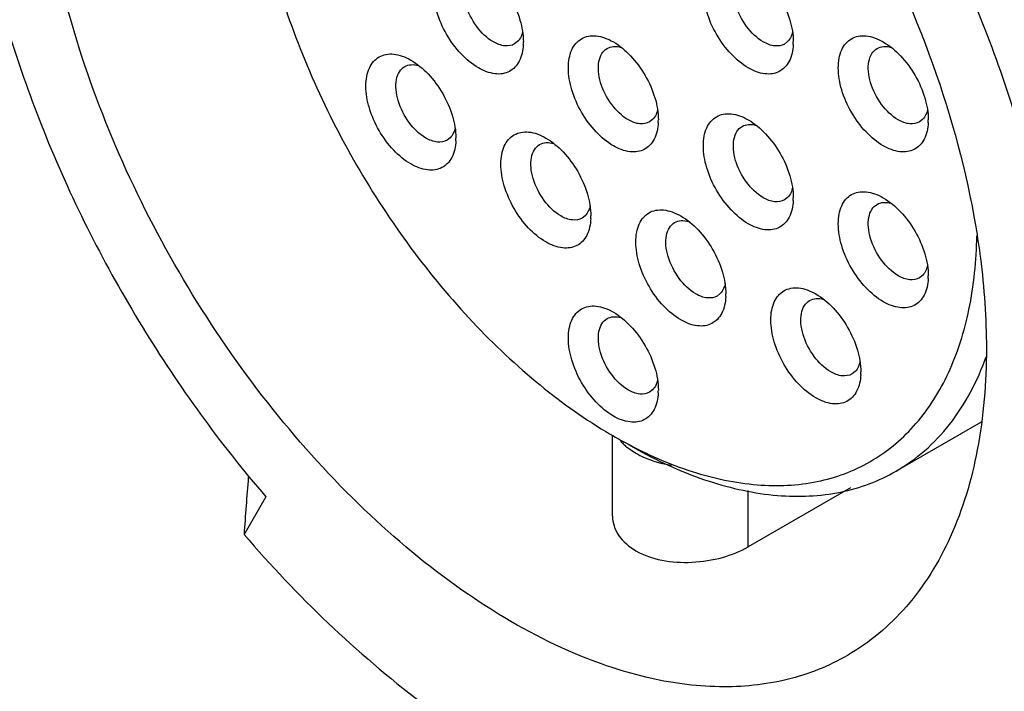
# Model space of a CAD drawing. Header units: inches. Extents: x 0 to 34, y 0 to 22.
# Tile 81 of 126: x 22.061 to 22.426, y 11.694 to 11.943. Entities that reach past the tile are written whole.
import ezdxf

# ---------------------------------------------------------------- set-up
doc = ezdxf.new("R2010")
doc.units = ezdxf.units.IN
doc.header["$LTSCALE"] = 1.87
doc.header["$MEASUREMENT"] = 0
doc.layers.get('0').update_dxf_attribs({"linetype": 'CONTINUOUS'})

msp = doc.modelspace()

# ---------------------------------------------------------------- linework, layer by layer
at = {"color": 7, "linetype": 'CONTINUOUS'}
for p, q in [((22.2475283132, 11.9385180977), (22.2472616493, 11.9375548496)), ((22.347748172, 11.9385125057), (22.347481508, 11.9375492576)), ((22.2456794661, 11.9348835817), (22.2445454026, 11.9340059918)), ((22.3458993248, 11.9348779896), (22.3447652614, 11.9340003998)), ((22.2976382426, 11.9095852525), (22.2973715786, 11.9086220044)), ((22.3978581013, 11.9095796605), (22.3975914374, 11.9086164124)), ((22.2224733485, 11.9028391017), (22.2222066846, 11.9018758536)), ((22.2957893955, 11.9059507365), (22.294655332, 11.9050731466)), ((22.3960092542, 11.9059451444), (22.3948751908, 11.9050675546)), ((22.2206245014, 11.8992045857), (22.219490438, 11.8983269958)), ((22.347748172, 11.8806524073), (22.347481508, 11.8796891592)), ((22.2725832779, 11.8739062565), (22.2723166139, 11.8729430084)), ((22.3458993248, 11.8770178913), (22.3447652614, 11.8761403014)), ((22.2707344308, 11.8702717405), (22.2696003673, 11.8693941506)), ((22.3978581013, 11.8517195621), (22.3975914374, 11.850756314)), ((22.3960092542, 11.8480850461), (22.3948751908, 11.8472074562)), ((22.3226932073, 11.8449734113), (22.3224265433, 11.8440101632)), ((22.3208443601, 11.8413388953), (22.3197102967, 11.8404613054)), ((22.3728031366, 11.8160405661), (22.3725364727, 11.815077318)), ((22.3709542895, 11.8124060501), (22.3698202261, 11.8115284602)), ((22.2976382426, 11.8092944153), (22.2973715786, 11.8083311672)), ((22.2957893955, 11.8056598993), (22.294655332, 11.8047823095)), ((22.4177095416, 11.7936570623), (22.3861954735, 11.7754612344)), ((22.2809166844, 11.7587053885), (22.2809166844, 11.7885175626)), ((22.2860822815, 11.7845193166), (22.2895651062, 11.7820966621)), ((22.3693071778, 11.7692998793), (22.3313233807, 11.7473685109)), ((22.3313233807, 11.7473685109), (22.3313233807, 11.7682869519)), ((22.152247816, 11.7658970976), (22.1441109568, 11.7519328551))]:
    msp.add_line(p, q, dxfattribs=at)
for centre, radius, start, end in [((22.2263520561, 11.9347777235), 0.0214544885, 357.3268783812, 0.0183568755), ((22.3265719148, 11.9347721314), 0.0214544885, 357.3268783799, 0.0183568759), ((22.2764619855, 11.9058448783), 0.0214544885, 357.3268783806, 0.0183568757), ((22.3766818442, 11.9058392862), 0.0214544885, 357.3268783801, 0.0183568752), ((22.2012970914, 11.8990987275), 0.0214544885, 357.3268783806, 0.0183568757), ((22.3265719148, 11.8769120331), 0.0214544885, 357.3268783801, 0.0183568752), ((22.2514070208, 11.8701658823), 0.0214544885, 357.3268783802, 0.0183568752), ((22.3766818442, 11.8479791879), 0.0214544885, 357.3268783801, 0.0183568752), ((22.3015169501, 11.8412330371), 0.0214544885, 357.3268783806, 0.0183568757), ((22.3516268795, 11.8123001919), 0.0214544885, 357.3268783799, 0.0183568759), ((22.2764619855, 11.8055540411), 0.0214544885, 357.3268783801, 0.0183568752), ((22.3725077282, 11.9466227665), 0.1825635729, 238.968156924, 240.0002022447), ((22.3687131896, 11.9400333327), 0.1749596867, 239.99741107, 242.1689572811), ((22.2966975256, 11.7974857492), 0.0167464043, 219.1416517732, 225.0282952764), ((22.298511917, 11.799299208), 0.0193116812, 225.0225801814, 229.9367393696), ((22.3786166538, 11.9443396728), 0.1836406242, 239.9994473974, 241.2559369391), ((23.562655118, 11.658009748), 1.4216501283, 175.3529913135, 176.2119230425)]:
    msp.add_arc(centre, radius, start, end, dxfattribs=at)
for points, knots in [([(22.1191173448, 12.1383763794), (22.1246995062, 12.1415999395), (22.1368760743, 12.1468328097), (22.156893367, 12.1504499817), (22.178381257, 12.1499001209), (22.2095984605, 12.1434604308), (22.2500706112, 12.124577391), (22.2959761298, 12.0891024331), (22.3382707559, 12.0423415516), (22.3740947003, 11.9874424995), (22.4010311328, 11.9281612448), (22.4123146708, 11.8866396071), (22.4157675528, 11.86612876)], [0, 0, 0, 0, 0.042867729, 0.0872131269, 0.1342779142, 0.1849299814, 0.2982754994, 0.4274488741, 0.568561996, 0.7156104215, 0.8616793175, 1, 1, 1, 1]), ([(22.4468546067, 11.8053875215), (22.4468546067, 11.8283359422), (22.4408505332, 11.8765213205), (22.4181558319, 11.9477352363), (22.3829062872, 12.0171613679), (22.3520545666, 12.059810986), (22.3350141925, 12.0795554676)], [0, 0, 0, 0, 0.2283452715, 0.4789223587, 0.7404843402, 1, 1, 1, 1]), ([(22.0404074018, 12.0400650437), (22.0404074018, 12.0171166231), (22.0464114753, 11.9689312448), (22.0691061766, 11.8977173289), (22.1043557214, 11.8282911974), (22.1352074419, 11.7856415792), (22.152247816, 11.7658970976)], [0, 0, 0, 0, 0.2283452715, 0.4789223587, 0.7404843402, 1, 1, 1, 1]), ([(22.2645101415, 11.708791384), (22.2515163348, 11.7145021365), (22.2255056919, 11.7294564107), (22.1894252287, 11.7590234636), (22.1556930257, 11.7956416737), (22.1257676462, 11.8377366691), (22.1009259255, 11.8834975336), (22.0822426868, 11.9309582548), (22.0705197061, 11.9780613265), (22.0675502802, 12.009375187), (22.0675502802, 12.0243930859)], [0, 0, 0, 0, 0.1094185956, 0.2297132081, 0.3584007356, 0.4920818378, 0.6268852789, 0.758838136, 0.8842249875, 1, 1, 1, 1]), ([(22.1461950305, 12.0223838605), (22.1461950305, 12.0118585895), (22.1480957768, 11.9899648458), (22.1556875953, 11.9569201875), (22.167858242, 11.9234199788), (22.1841665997, 11.8906912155), (22.204015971, 11.8599231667), (22.2266868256, 11.8322369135), (22.2513461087, 11.8086446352), (22.2692907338, 11.7956633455), (22.2783935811, 11.7901875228)], [0, 0, 0, 0, 0.1139008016, 0.236707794, 0.3659778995, 0.498700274, 0.6316054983, 0.7614014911, 0.8850424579, 1, 1, 1, 1]), ([(22.2311035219, 11.9251420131), (22.2287320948, 11.9265112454), (22.2242445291, 11.9302882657), (22.219006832, 11.9374453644), (22.2154281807, 11.94556236), (22.2141847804, 11.9525275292), (22.2145808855, 11.9575455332), (22.2155034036, 11.960673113), (22.2170567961, 11.9632114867), (22.2192125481, 11.9650245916), (22.221860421, 11.9659849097), (22.2248365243, 11.9660608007), (22.2280049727, 11.9652943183), (22.2300672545, 11.9643137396), (22.2311035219, 11.963715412)], [0, 0, 0, 0, 0.1382676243, 0.2914022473, 0.4445504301, 0.5827956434, 0.6432486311, 0.6973288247, 0.7459673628, 0.791394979, 0.8368227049, 0.8854542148, 0.9395797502, 1, 1, 1, 1]), ([(22.3313233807, 11.925136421), (22.3289519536, 11.9265056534), (22.3244643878, 11.9302826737), (22.3192266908, 11.9374397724), (22.3156480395, 11.945556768), (22.3144046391, 11.9525219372), (22.3148007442, 11.9575399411), (22.3157232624, 11.9606675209), (22.3172766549, 11.9632058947), (22.3194324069, 11.9650189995), (22.3220802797, 11.9659793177), (22.3250563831, 11.9660552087), (22.3282248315, 11.9652887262), (22.3302871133, 11.9643081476), (22.3313233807, 11.9637098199)], [0, 0, 0, 0, 0.1382676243, 0.2914022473, 0.4445504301, 0.5827956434, 0.6432486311, 0.6973288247, 0.7459673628, 0.791394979, 0.8368227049, 0.8854542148, 0.9395797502, 1, 1, 1, 1]), ([(22.2366712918, 11.9347856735), (22.2342353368, 11.9361921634), (22.2299583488, 11.9404471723), (22.2265996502, 11.9470104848), (22.2254559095, 11.9525937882), (22.225544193, 11.9562959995), (22.2265824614, 11.9593693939), (22.22801057, 11.9608268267), (22.228797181, 11.9612809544)], [0, 0, 0, 0, 0.2698770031, 0.5613263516, 0.6954666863, 0.8131428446, 0.9128546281, 1, 1, 1, 1]), ([(22.2311035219, 11.963715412), (22.2334749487, 11.9623461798), (22.2379625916, 11.9585693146), (22.2431999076, 11.9514114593), (22.2467799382, 11.9432972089), (22.2478065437, 11.9375224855), (22.2478065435, 11.9347845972)], [0, 0, 0, 0, 0.2372488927, 0.5000075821, 0.7627895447, 1, 1, 1, 1]), ([(22.3368911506, 11.9347800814), (22.3344551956, 11.9361865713), (22.3301782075, 11.9404415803), (22.3268195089, 11.9470048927), (22.3256757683, 11.9525881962), (22.3257640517, 11.9562904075), (22.3268023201, 11.9593638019), (22.3282304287, 11.9608212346), (22.3290170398, 11.9612753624)], [0, 0, 0, 0, 0.2698770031, 0.5613263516, 0.6954666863, 0.8131428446, 0.9128546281, 1, 1, 1, 1]), ([(22.3313233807, 11.9637098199), (22.3336948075, 11.9623405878), (22.3381824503, 11.9585637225), (22.3434197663, 11.9514058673), (22.3469997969, 11.9432916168), (22.3480264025, 11.9375168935), (22.3480264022, 11.9347790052)], [0, 0, 0, 0, 0.2372488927, 0.5000075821, 0.7627895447, 1, 1, 1, 1]), ([(22.2472616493, 11.9375548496), (22.247173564, 11.9372927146), (22.2467970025, 11.9363240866), (22.2462160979, 11.9354262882), (22.2456794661, 11.9348835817)], [0, 0, 0, 0, 0.2659645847, 1, 1, 1, 1]), ([(22.2812134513, 11.8962091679), (22.2788420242, 11.8975784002), (22.2743544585, 11.9013554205), (22.2691167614, 11.9085125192), (22.2655381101, 11.9166295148), (22.2642947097, 11.923594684), (22.2646908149, 11.928612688), (22.265613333, 11.9317402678), (22.2671667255, 11.9342786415), (22.2693224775, 11.9360917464), (22.2719703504, 11.9370520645), (22.2749464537, 11.9371279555), (22.2781149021, 11.9363614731), (22.2801771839, 11.9353808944), (22.2812134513, 11.9347825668)], [0, 0, 0, 0, 0.1382676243, 0.2914022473, 0.4445504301, 0.5827956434, 0.6432486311, 0.6973288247, 0.7459673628, 0.791394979, 0.8368227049, 0.8854542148, 0.9395797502, 1, 1, 1, 1]), ([(22.347481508, 11.9375492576), (22.3473934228, 11.9372871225), (22.3470168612, 11.9363184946), (22.3464359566, 11.9354206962), (22.3458993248, 11.9348779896)], [0, 0, 0, 0, 0.2659645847, 1, 1, 1, 1]), ([(22.38143331, 11.8962035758), (22.3790618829, 11.8975728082), (22.3745743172, 11.9013498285), (22.3693366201, 11.9085069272), (22.3657579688, 11.9166239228), (22.3645145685, 11.923589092), (22.3649106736, 11.9286070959), (22.3658331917, 11.9317346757), (22.3673865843, 11.9342730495), (22.3695423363, 11.9360861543), (22.3721902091, 11.9370464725), (22.3751663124, 11.9371223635), (22.3783347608, 11.936355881), (22.3803970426, 11.9353753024), (22.38143331, 11.9347769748)], [0, 0, 0, 0, 0.1382676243, 0.2914022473, 0.4445504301, 0.5827956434, 0.6432486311, 0.6973288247, 0.7459673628, 0.791394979, 0.8368227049, 0.8854542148, 0.9395797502, 1, 1, 1, 1]), ([(22.2477831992, 11.9337771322), (22.2476834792, 11.9316561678), (22.2470694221, 11.9285434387), (22.2448174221, 11.9252901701), (22.2426579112, 11.9236620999), (22.2400607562, 11.9228356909), (22.2360117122, 11.9228294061), (22.2329993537, 11.924047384), (22.2311035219, 11.9251420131)], [0, 0, 0, 0, 0.2685972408, 0.3844144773, 0.4938635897, 0.6043849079, 0.7230733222, 1, 1, 1, 1]), ([(22.2445454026, 11.9340059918), (22.2434831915, 11.9333927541), (22.2405766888, 11.932951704), (22.2379738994, 11.934033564), (22.2366712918, 11.9347856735)], [0, 0, 0, 0, 0.4491653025, 1, 1, 1, 1]), ([(22.2867812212, 11.9058528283), (22.2843452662, 11.9072593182), (22.2800682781, 11.9115143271), (22.2767095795, 11.9180776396), (22.2755658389, 11.923660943), (22.2756541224, 11.9273631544), (22.2766923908, 11.9304365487), (22.2781204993, 11.9318939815), (22.2789071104, 11.9323481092)], [0, 0, 0, 0, 0.2698770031, 0.5613263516, 0.6954666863, 0.8131428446, 0.9128546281, 1, 1, 1, 1]), ([(22.2789071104, 11.9323481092), (22.279629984, 11.9327654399), (22.2814064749, 11.933268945), (22.2832042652, 11.932999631), (22.2841068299, 11.932735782)], [0, 0, 0, 0, 0.4702406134, 1, 1, 1, 1]), ([(22.2812134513, 11.9347825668), (22.2835848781, 11.9334133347), (22.288072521, 11.9296364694), (22.293309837, 11.9224786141), (22.2968898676, 11.9143643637), (22.2979164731, 11.9085896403), (22.2979164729, 11.905851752)], [0, 0, 0, 0, 0.2372488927, 0.5000075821, 0.7627895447, 1, 1, 1, 1]), ([(22.3480030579, 11.9337715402), (22.347903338, 11.9316505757), (22.3472892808, 11.9285378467), (22.3450372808, 11.9252845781), (22.34287777, 11.9236565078), (22.340280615, 11.9228300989), (22.3362315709, 11.9228238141), (22.3332192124, 11.9240417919), (22.3313233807, 11.925136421)], [0, 0, 0, 0, 0.2685972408, 0.3844144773, 0.4938635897, 0.6043849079, 0.7230733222, 1, 1, 1, 1]), ([(22.3447652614, 11.9340003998), (22.3437030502, 11.9333871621), (22.3407965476, 11.932946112), (22.3381937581, 11.9340279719), (22.3368911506, 11.9347800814)], [0, 0, 0, 0, 0.4491653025, 1, 1, 1, 1]), ([(22.38700108, 11.9058472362), (22.384565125, 11.9072537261), (22.3802881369, 11.9115087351), (22.3769294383, 11.9180720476), (22.3757856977, 11.923655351), (22.3758739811, 11.9273575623), (22.3769122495, 11.9304309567), (22.3783403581, 11.9318883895), (22.3791269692, 11.9323425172)], [0, 0, 0, 0, 0.2698770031, 0.5613263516, 0.6954666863, 0.8131428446, 0.9128546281, 1, 1, 1, 1]), ([(22.3791269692, 11.9323425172), (22.3798498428, 11.9327598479), (22.3816263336, 11.933263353), (22.3834241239, 11.932994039), (22.3843266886, 11.9327301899)], [0, 0, 0, 0, 0.4702406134, 1, 1, 1, 1]), ([(22.38143331, 11.9347769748), (22.3838047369, 11.9334077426), (22.3882923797, 11.9296308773), (22.3935296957, 11.9224730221), (22.3971097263, 11.9143587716), (22.3981363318, 11.9085840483), (22.3981363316, 11.90584616)], [0, 0, 0, 0, 0.2372488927, 0.5000075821, 0.7627895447, 1, 1, 1, 1]), ([(22.2060485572, 11.8894630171), (22.2036771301, 11.8908322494), (22.1991895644, 11.8946092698), (22.1939518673, 11.9017663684), (22.190373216, 11.9098833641), (22.1891298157, 11.9168485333), (22.1895259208, 11.9218665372), (22.1904484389, 11.924994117), (22.1920018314, 11.9275324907), (22.1941575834, 11.9293455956), (22.1968054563, 11.9303059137), (22.1997815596, 11.9303818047), (22.202950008, 11.9296153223), (22.2050122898, 11.9286347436), (22.2060485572, 11.928036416)], [0, 0, 0, 0, 0.1382676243, 0.2914022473, 0.4445504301, 0.5827956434, 0.6432486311, 0.6973288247, 0.7459673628, 0.791394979, 0.8368227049, 0.8854542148, 0.9395797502, 1, 1, 1, 1]), ([(22.2116163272, 11.8991066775), (22.2091803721, 11.9005131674), (22.2049033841, 11.9047681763), (22.2015446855, 11.9113314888), (22.2004009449, 11.9169147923), (22.2004892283, 11.9206170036), (22.2015274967, 11.9236903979), (22.2029556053, 11.9251478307), (22.2037422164, 11.9256019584)], [0, 0, 0, 0, 0.2698770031, 0.5613263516, 0.6954666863, 0.8131428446, 0.9128546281, 1, 1, 1, 1]), ([(22.2037422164, 11.9256019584), (22.20446509, 11.9260192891), (22.2062415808, 11.9265227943), (22.2080393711, 11.9262534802), (22.2089419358, 11.9259896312)], [0, 0, 0, 0, 0.4702406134, 1, 1, 1, 1]), ([(22.2060485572, 11.928036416), (22.2084199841, 11.9266671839), (22.2129076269, 11.9228903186), (22.2181449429, 11.9157324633), (22.2217249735, 11.9076182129), (22.222751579, 11.9018434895), (22.2227515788, 11.8991056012)], [0, 0, 0, 0, 0.2372488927, 0.5000075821, 0.7627895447, 1, 1, 1, 1]), ([(22.2973715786, 11.9086220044), (22.2972834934, 11.9083598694), (22.2969069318, 11.9073912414), (22.2963260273, 11.906493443), (22.2957893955, 11.9059507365)], [0, 0, 0, 0, 0.2659645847, 1, 1, 1, 1]), ([(22.3313233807, 11.8672763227), (22.3289519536, 11.868645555), (22.3244643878, 11.8724225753), (22.3192266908, 11.879579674), (22.3156480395, 11.8876966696), (22.3144046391, 11.8946618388), (22.3148007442, 11.8996798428), (22.3157232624, 11.9028074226), (22.3172766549, 11.9053457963), (22.3194324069, 11.9071589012), (22.3220802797, 11.9081192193), (22.3250563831, 11.9081951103), (22.3282248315, 11.9074286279), (22.3302871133, 11.9064480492), (22.3313233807, 11.9058497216)], [0, 0, 0, 0, 0.1382676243, 0.2914022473, 0.4445504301, 0.5827956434, 0.6432486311, 0.6973288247, 0.7459673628, 0.791394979, 0.8368227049, 0.8854542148, 0.9395797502, 1, 1, 1, 1]), ([(22.3975914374, 11.9086164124), (22.3975033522, 11.9083542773), (22.3971267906, 11.9073856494), (22.396545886, 11.906487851), (22.3960092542, 11.9059451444)], [0, 0, 0, 0, 0.2659645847, 1, 1, 1, 1]), ([(22.2978931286, 11.904844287), (22.2977934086, 11.9027233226), (22.2971793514, 11.8996105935), (22.2949273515, 11.8963573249), (22.2927678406, 11.8947292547), (22.2901706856, 11.8939028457), (22.2861216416, 11.8938965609), (22.2831092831, 11.8951145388), (22.2812134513, 11.8962091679)], [0, 0, 0, 0, 0.2685972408, 0.3844144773, 0.4938635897, 0.6043849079, 0.7230733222, 1, 1, 1, 1]), ([(22.294655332, 11.9050731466), (22.2935931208, 11.9044599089), (22.2906866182, 11.9040188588), (22.2880838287, 11.9051007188), (22.2867812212, 11.9058528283)], [0, 0, 0, 0, 0.4491653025, 1, 1, 1, 1]), ([(22.3368911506, 11.8769199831), (22.3344551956, 11.878326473), (22.3301782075, 11.8825814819), (22.3268195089, 11.8891447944), (22.3256757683, 11.8947280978), (22.3257640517, 11.8984303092), (22.3268023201, 11.9015037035), (22.3282304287, 11.9029611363), (22.3290170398, 11.903415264)], [0, 0, 0, 0, 0.2698770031, 0.5613263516, 0.6954666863, 0.8131428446, 0.9128546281, 1, 1, 1, 1]), ([(22.3290170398, 11.903415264), (22.3297399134, 11.9038325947), (22.3315164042, 11.9043360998), (22.3333141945, 11.9040667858), (22.3342167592, 11.9038029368)], [0, 0, 0, 0, 0.4702406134, 1, 1, 1, 1]), ([(22.3313233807, 11.9058497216), (22.3336948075, 11.9044804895), (22.3381824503, 11.9007036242), (22.3434197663, 11.8935457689), (22.3469997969, 11.8854315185), (22.3480264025, 11.8796567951), (22.3480264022, 11.8769189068)], [0, 0, 0, 0, 0.2372488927, 0.5000075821, 0.7627895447, 1, 1, 1, 1]), ([(22.3981129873, 11.904838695), (22.3980132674, 11.9027177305), (22.3973992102, 11.8996050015), (22.3951472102, 11.8963517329), (22.3929876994, 11.8947236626), (22.3903905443, 11.8938972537), (22.3863415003, 11.8938909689), (22.3833291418, 11.8951089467), (22.38143331, 11.8962035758)], [0, 0, 0, 0, 0.2685972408, 0.3844144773, 0.4938635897, 0.6043849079, 0.7230733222, 1, 1, 1, 1]), ([(22.3948751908, 11.9050675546), (22.3938129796, 11.9044543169), (22.3909064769, 11.9040132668), (22.3883036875, 11.9050951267), (22.38700108, 11.9058472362)], [0, 0, 0, 0, 0.4491653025, 1, 1, 1, 1]), ([(22.219490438, 11.8983269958), (22.2184282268, 11.8977137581), (22.2155217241, 11.897272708), (22.2129189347, 11.898354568), (22.2116163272, 11.8991066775)], [0, 0, 0, 0, 0.4491653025, 1, 1, 1, 1]), ([(22.2222066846, 11.9018758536), (22.2221185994, 11.9016137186), (22.2217420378, 11.9006450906), (22.2211611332, 11.8997472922), (22.2206245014, 11.8992045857)], [0, 0, 0, 0, 0.2659645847, 1, 1, 1, 1]), ([(22.2561584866, 11.8605301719), (22.2537870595, 11.8618994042), (22.2492994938, 11.8656764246), (22.2440617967, 11.8728335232), (22.2404831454, 11.8809505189), (22.2392397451, 11.8879156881), (22.2396358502, 11.892933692), (22.2405583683, 11.8960612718), (22.2421117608, 11.8985996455), (22.2442675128, 11.9004127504), (22.2469153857, 11.9013730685), (22.249891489, 11.9014489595), (22.2530599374, 11.9006824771), (22.2551222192, 11.8997018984), (22.2561584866, 11.8991035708)], [0, 0, 0, 0, 0.1382676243, 0.2914022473, 0.4445504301, 0.5827956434, 0.6432486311, 0.6973288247, 0.7459673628, 0.791394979, 0.8368227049, 0.8854542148, 0.9395797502, 1, 1, 1, 1]), ([(22.2561584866, 11.8991035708), (22.2585299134, 11.8977343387), (22.2630175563, 11.8939574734), (22.2682548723, 11.8867996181), (22.2718349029, 11.8786853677), (22.2728615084, 11.8729106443), (22.2728615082, 11.870172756)], [0, 0, 0, 0, 0.2372488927, 0.5000075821, 0.7627895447, 1, 1, 1, 1]), ([(22.2227282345, 11.8980981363), (22.2226285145, 11.8959771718), (22.2220144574, 11.8928644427), (22.2197624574, 11.8896111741), (22.2176029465, 11.8879831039), (22.2150057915, 11.8871566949), (22.2109567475, 11.8871504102), (22.207944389, 11.888368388), (22.2060485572, 11.8894630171)], [0, 0, 0, 0, 0.2685972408, 0.3844144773, 0.4938635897, 0.6043849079, 0.7230733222, 1, 1, 1, 1]), ([(22.2617262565, 11.8701738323), (22.2592903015, 11.8715803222), (22.2550133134, 11.8758353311), (22.2516546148, 11.8823986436), (22.2505108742, 11.8879819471), (22.2505991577, 11.8916841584), (22.2516374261, 11.8947575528), (22.2530655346, 11.8962149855), (22.2538521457, 11.8966691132)], [0, 0, 0, 0, 0.2698770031, 0.5613263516, 0.6954666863, 0.8131428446, 0.9128546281, 1, 1, 1, 1]), ([(22.2538521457, 11.8966691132), (22.2545750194, 11.897086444), (22.2563515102, 11.8975899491), (22.2581493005, 11.8973206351), (22.2590518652, 11.897056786)], [0, 0, 0, 0, 0.4702406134, 1, 1, 1, 1]), ([(22.347481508, 11.8796891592), (22.3473934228, 11.8794270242), (22.3470168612, 11.8784583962), (22.3464359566, 11.8775605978), (22.3458993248, 11.8770178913)], [0, 0, 0, 0, 0.2659645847, 1, 1, 1, 1]), ([(22.38143331, 11.8383434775), (22.3790618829, 11.8397127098), (22.3745743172, 11.8434897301), (22.3693366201, 11.8506468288), (22.3657579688, 11.8587638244), (22.3645145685, 11.8657289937), (22.3649106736, 11.8707469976), (22.3658331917, 11.8738745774), (22.3673865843, 11.8764129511), (22.3695423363, 11.878226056), (22.3721902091, 11.8791863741), (22.3751663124, 11.8792622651), (22.3783347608, 11.8784957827), (22.3803970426, 11.877515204), (22.38143331, 11.8769168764)], [0, 0, 0, 0, 0.1382676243, 0.2914022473, 0.4445504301, 0.5827956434, 0.6432486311, 0.6973288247, 0.7459673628, 0.791394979, 0.8368227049, 0.8854542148, 0.9395797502, 1, 1, 1, 1]), ([(22.3480030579, 11.8759114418), (22.347903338, 11.8737904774), (22.3472892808, 11.8706777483), (22.3450372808, 11.8674244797), (22.34287777, 11.8657964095), (22.340280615, 11.8649700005), (22.3362315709, 11.8649637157), (22.3332192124, 11.8661816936), (22.3313233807, 11.8672763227)], [0, 0, 0, 0, 0.2685972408, 0.3844144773, 0.4938635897, 0.6043849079, 0.7230733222, 1, 1, 1, 1]), ([(22.3447652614, 11.8761403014), (22.3437030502, 11.8755270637), (22.3407965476, 11.8750860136), (22.3381937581, 11.8761678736), (22.3368911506, 11.8769199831)], [0, 0, 0, 0, 0.4491653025, 1, 1, 1, 1]), ([(22.38700108, 11.8479871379), (22.384565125, 11.8493936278), (22.3802881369, 11.8536486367), (22.3769294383, 11.8602119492), (22.3757856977, 11.8657952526), (22.3758739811, 11.869497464), (22.3769122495, 11.8725708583), (22.3783403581, 11.8740282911), (22.3791269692, 11.8744824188)], [0, 0, 0, 0, 0.2698770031, 0.5613263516, 0.6954666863, 0.8131428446, 0.9128546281, 1, 1, 1, 1]), ([(22.3791269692, 11.8744824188), (22.3798498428, 11.8748997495), (22.3816263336, 11.8754032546), (22.3834241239, 11.8751339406), (22.3843266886, 11.8748700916)], [0, 0, 0, 0, 0.4702406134, 1, 1, 1, 1]), ([(22.38143331, 11.8769168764), (22.3838047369, 11.8755476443), (22.3882923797, 11.871770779), (22.3935296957, 11.8646129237), (22.3971097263, 11.8564986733), (22.3981363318, 11.8507239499), (22.3981363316, 11.8479860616)], [0, 0, 0, 0, 0.2372488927, 0.5000075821, 0.7627895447, 1, 1, 1, 1]), ([(22.2696003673, 11.8693941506), (22.2685381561, 11.8687809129), (22.2656316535, 11.8683398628), (22.263028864, 11.8694217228), (22.2617262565, 11.8701738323)], [0, 0, 0, 0, 0.4491653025, 1, 1, 1, 1]), ([(22.2723166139, 11.8729430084), (22.2722285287, 11.8726808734), (22.2718519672, 11.8717122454), (22.2712710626, 11.870814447), (22.2707344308, 11.8702717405)], [0, 0, 0, 0, 0.2659645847, 1, 1, 1, 1]), ([(22.306268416, 11.8315973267), (22.3038969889, 11.832966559), (22.2994094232, 11.8367435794), (22.2941717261, 11.8439006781), (22.2905930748, 11.8520176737), (22.2893496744, 11.8589828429), (22.2897457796, 11.8640008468), (22.2906682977, 11.8671284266), (22.2922216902, 11.8696668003), (22.2943774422, 11.8714799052), (22.297025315, 11.8724402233), (22.3000014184, 11.8725161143), (22.3031698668, 11.8717496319), (22.3052321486, 11.8707690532), (22.306268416, 11.8701707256)], [0, 0, 0, 0, 0.1382676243, 0.2914022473, 0.4445504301, 0.5827956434, 0.6432486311, 0.6973288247, 0.7459673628, 0.791394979, 0.8368227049, 0.8854542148, 0.9395797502, 1, 1, 1, 1]), ([(22.306268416, 11.8701707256), (22.3086398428, 11.8688014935), (22.3131274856, 11.8650246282), (22.3183648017, 11.8578667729), (22.3219448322, 11.8497525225), (22.3229714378, 11.8439777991), (22.3229714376, 11.8412399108)], [0, 0, 0, 0, 0.2372488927, 0.5000075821, 0.7627895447, 1, 1, 1, 1]), ([(22.2728381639, 11.8691652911), (22.2727384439, 11.8670443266), (22.2721243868, 11.8639315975), (22.2698723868, 11.8606783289), (22.2677128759, 11.8590502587), (22.2651157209, 11.8582238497), (22.2610666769, 11.858217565), (22.2580543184, 11.8594355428), (22.2561584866, 11.8605301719)], [0, 0, 0, 0, 0.2685972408, 0.3844144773, 0.4938635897, 0.6043849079, 0.7230733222, 1, 1, 1, 1]), ([(22.3118361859, 11.8412409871), (22.3094002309, 11.842647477), (22.3051232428, 11.8469024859), (22.3017645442, 11.8534657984), (22.3006208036, 11.8590491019), (22.3007090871, 11.8627513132), (22.3017473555, 11.8658247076), (22.303175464, 11.8672821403), (22.3039620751, 11.867736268)], [0, 0, 0, 0, 0.2698770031, 0.5613263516, 0.6954666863, 0.8131428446, 0.9128546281, 1, 1, 1, 1]), ([(22.3039620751, 11.867736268), (22.3046849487, 11.8681535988), (22.3064614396, 11.8686571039), (22.3082592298, 11.8683877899), (22.3091617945, 11.8681239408)], [0, 0, 0, 0, 0.4702406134, 1, 1, 1, 1]), ([(22.4157675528, 11.86612876), (22.4164158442, 11.8622777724), (22.4186393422, 11.8473525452), (22.4197117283, 11.8322443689), (22.4197117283, 11.8210594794)], [0, 0, 0, 0, 0.2587911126, 1, 1, 1, 1]), ([(22.2870304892, 11.7853115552), (22.2950532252, 11.7810791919), (22.3109759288, 11.7742344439), (22.3352963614, 11.7693350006), (22.3580376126, 11.7707045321), (22.378231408, 11.7786011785), (22.3947464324, 11.792745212), (22.4068336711, 11.8122569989), (22.4142738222, 11.8361824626), (22.4160016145, 11.8536133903), (22.4161934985, 11.8627807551)], [0, 0, 0, 0, 0.1431500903, 0.2717086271, 0.3881758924, 0.4978018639, 0.6078125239, 0.725320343, 0.8552923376, 1, 1, 1, 1]), ([(22.3948751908, 11.8472074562), (22.3938129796, 11.8465942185), (22.3909064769, 11.8461531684), (22.3883036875, 11.8472350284), (22.38700108, 11.8479871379)], [0, 0, 0, 0, 0.4491653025, 1, 1, 1, 1]), ([(22.3975914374, 11.850756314), (22.3975033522, 11.850494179), (22.3971267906, 11.849525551), (22.396545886, 11.8486277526), (22.3960092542, 11.8480850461)], [0, 0, 0, 0, 0.2659645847, 1, 1, 1, 1]), ([(22.3981129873, 11.8469785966), (22.3980132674, 11.8448576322), (22.3973992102, 11.8417449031), (22.3951472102, 11.8384916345), (22.3929876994, 11.8368635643), (22.3903905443, 11.8360371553), (22.3863415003, 11.8360308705), (22.3833291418, 11.8372488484), (22.38143331, 11.8383434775)], [0, 0, 0, 0, 0.2685972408, 0.3844144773, 0.4938635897, 0.6043849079, 0.7230733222, 1, 1, 1, 1]), ([(22.3197102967, 11.8404613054), (22.3186480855, 11.8398480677), (22.3157415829, 11.8394070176), (22.3131387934, 11.8404888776), (22.3118361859, 11.8412409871)], [0, 0, 0, 0, 0.4491653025, 1, 1, 1, 1]), ([(22.3224265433, 11.8440101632), (22.3223384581, 11.8437480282), (22.3219618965, 11.8427794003), (22.3213809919, 11.8418816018), (22.3208443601, 11.8413388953)], [0, 0, 0, 0, 0.2659645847, 1, 1, 1, 1]), ([(22.3563783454, 11.8026644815), (22.3540069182, 11.8040337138), (22.3495193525, 11.8078107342), (22.3442816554, 11.8149678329), (22.3407030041, 11.8230848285), (22.3394596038, 11.8300499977), (22.3398557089, 11.8350680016), (22.340778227, 11.8381955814), (22.3423316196, 11.8407339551), (22.3444873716, 11.84254706), (22.3471352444, 11.8435073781), (22.3501113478, 11.8435832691), (22.3532797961, 11.8428167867), (22.355342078, 11.841836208), (22.3563783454, 11.8412378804)], [0, 0, 0, 0, 0.1382676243, 0.2914022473, 0.4445504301, 0.5827956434, 0.6432486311, 0.6973288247, 0.7459673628, 0.791394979, 0.8368227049, 0.8854542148, 0.9395797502, 1, 1, 1, 1]), ([(22.3563783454, 11.8412378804), (22.3587497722, 11.8398686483), (22.363237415, 11.836091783), (22.368474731, 11.8289339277), (22.3720547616, 11.8208196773), (22.3730813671, 11.8150449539), (22.3730813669, 11.8123070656)], [0, 0, 0, 0, 0.2372488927, 0.5000075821, 0.7627895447, 1, 1, 1, 1]), ([(22.3229480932, 11.8402324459), (22.3228483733, 11.8381114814), (22.3222343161, 11.8349987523), (22.3199823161, 11.8317454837), (22.3178228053, 11.8301174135), (22.3152256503, 11.8292910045), (22.3111766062, 11.8292847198), (22.3081642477, 11.8305026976), (22.306268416, 11.8315973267)], [0, 0, 0, 0, 0.2685972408, 0.3844144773, 0.4938635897, 0.6043849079, 0.7230733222, 1, 1, 1, 1]), ([(22.3619461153, 11.8123081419), (22.3595101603, 11.8137146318), (22.3552331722, 11.8179696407), (22.3518744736, 11.8245329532), (22.350730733, 11.8301162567), (22.3508190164, 11.833818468), (22.3518572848, 11.8368918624), (22.3532853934, 11.8383492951), (22.3540720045, 11.8388034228)], [0, 0, 0, 0, 0.2698770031, 0.5613263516, 0.6954666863, 0.8131428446, 0.9128546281, 1, 1, 1, 1]), ([(22.3540720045, 11.8388034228), (22.3547948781, 11.8392207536), (22.3565713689, 11.8397242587), (22.3583691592, 11.8394549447), (22.3592717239, 11.8391910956)], [0, 0, 0, 0, 0.4702406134, 1, 1, 1, 1]), ([(22.2812134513, 11.7959183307), (22.2788420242, 11.797287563), (22.2743544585, 11.8010645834), (22.2691167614, 11.8082216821), (22.2655381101, 11.8163386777), (22.2642947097, 11.8233038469), (22.2646908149, 11.8283218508), (22.265613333, 11.8314494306), (22.2671667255, 11.8339878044), (22.2693224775, 11.8358009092), (22.2719703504, 11.8367612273), (22.2749464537, 11.8368371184), (22.2781149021, 11.8360706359), (22.2801771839, 11.8350900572), (22.2812134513, 11.8344917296)], [0, 0, 0, 0, 0.1382676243, 0.2914022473, 0.4445504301, 0.5827956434, 0.6432486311, 0.6973288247, 0.7459673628, 0.791394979, 0.8368227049, 0.8854542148, 0.9395797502, 1, 1, 1, 1]), ([(22.2812134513, 11.8344917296), (22.2835848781, 11.8331224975), (22.288072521, 11.8293456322), (22.293309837, 11.8221877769), (22.2968898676, 11.8140735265), (22.2979164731, 11.8082988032), (22.2979164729, 11.8055609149)], [0, 0, 0, 0, 0.2372488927, 0.5000075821, 0.7627895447, 1, 1, 1, 1]), ([(22.2867812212, 11.8055619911), (22.2843452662, 11.806968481), (22.2800682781, 11.81122349), (22.2767095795, 11.8177868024), (22.2755658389, 11.8233701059), (22.2756541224, 11.8270723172), (22.2766923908, 11.8301457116), (22.2781204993, 11.8316031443), (22.2789071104, 11.8320572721)], [0, 0, 0, 0, 0.2698770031, 0.5613263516, 0.6954666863, 0.8131428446, 0.9128546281, 1, 1, 1, 1]), ([(22.2789071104, 11.8320572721), (22.279629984, 11.8324746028), (22.2814064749, 11.8329781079), (22.2832042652, 11.8327087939), (22.2841068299, 11.8324449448)], [0, 0, 0, 0, 0.4702406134, 1, 1, 1, 1]), ([(22.4197117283, 11.8210594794), (22.4197117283, 11.8084389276), (22.4178000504, 11.7844435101), (22.4080967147, 11.7514945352), (22.3941554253, 11.7287605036), (22.3800753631, 11.7149114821), (22.3722268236, 11.7094333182), (22.3681447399, 11.7070760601)], [0, 0, 0, 0, 0.289590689, 0.5486299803, 0.7816357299, 0.891836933, 1, 1, 1, 1]), ([(22.3725364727, 11.815077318), (22.3724483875, 11.814815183), (22.3720718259, 11.8138465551), (22.3714909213, 11.8129487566), (22.3709542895, 11.8124060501)], [0, 0, 0, 0, 0.2659645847, 1, 1, 1, 1]), ([(22.3861952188, 11.7754616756), (22.3899571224, 11.7776337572), (22.3971577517, 11.7828044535), (22.4097989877, 11.7962305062), (22.4164224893, 11.8089489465), (22.4196710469, 11.817938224)], [0, 0, 0, 0, 0.2366712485, 0.4792373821, 1, 1, 1, 1]), ([(22.3730580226, 11.8112996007), (22.3729583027, 11.8091786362), (22.3723442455, 11.8060659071), (22.3700922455, 11.8028126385), (22.3679327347, 11.8011845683), (22.3653355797, 11.8003581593), (22.3612865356, 11.8003518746), (22.3582741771, 11.8015698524), (22.3563783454, 11.8026644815)], [0, 0, 0, 0, 0.2685972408, 0.3844144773, 0.4938635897, 0.6043849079, 0.7230733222, 1, 1, 1, 1]), ([(22.3698202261, 11.8115284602), (22.3687580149, 11.8109152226), (22.3658515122, 11.8104741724), (22.3632487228, 11.8115560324), (22.3619461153, 11.8123081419)], [0, 0, 0, 0, 0.4491653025, 1, 1, 1, 1]), ([(22.2973715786, 11.8083311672), (22.2972834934, 11.8080690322), (22.2969069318, 11.8071004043), (22.2963260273, 11.8062026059), (22.2957893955, 11.8056598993)], [0, 0, 0, 0, 0.2659645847, 1, 1, 1, 1]), ([(22.2978931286, 11.8045534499), (22.2977934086, 11.8024324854), (22.2971793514, 11.7993197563), (22.2949273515, 11.7960664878), (22.2927678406, 11.7944384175), (22.2901706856, 11.7936120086), (22.2861216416, 11.7936057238), (22.2831092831, 11.7948237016), (22.2812134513, 11.7959183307)], [0, 0, 0, 0, 0.2685972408, 0.3844144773, 0.4938635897, 0.6043849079, 0.7230733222, 1, 1, 1, 1]), ([(22.294655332, 11.8047823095), (22.2935931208, 11.8041690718), (22.2906866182, 11.8037280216), (22.2880838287, 11.8048098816), (22.2867812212, 11.8055619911)], [0, 0, 0, 0, 0.4491653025, 1, 1, 1, 1]), ([(22.2895651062, 11.7820966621), (22.2905019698, 11.7815557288), (22.2946700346, 11.77946458), (22.2992397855, 11.7782374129), (22.3027716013, 11.77768887)], [0, 0, 0, 0, 0.2323497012, 1, 1, 1, 1]), ([(22.2903042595, 11.7833278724), (22.2987573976, 11.7786921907), (22.3155464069, 11.7711377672), (22.3412618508, 11.7654665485), (22.365347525, 11.7664333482), (22.379849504, 11.7717977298), (22.3861952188, 11.7754616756)], [0, 0, 0, 0, 0.2883477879, 0.5470709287, 0.7808403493, 1, 1, 1, 1]), ([(22.2809166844, 11.7587053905), (22.2809166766, 11.757491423), (22.2813208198, 11.7549886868), (22.2837460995, 11.7501438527), (22.287081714, 11.7473679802), (22.2895651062, 11.7459341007)], [0, 0, 0, 0, 0.226736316, 0.4644059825, 1, 1, 1, 1]), ([(22.1441109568, 11.7519328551), (22.1638175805, 11.7290990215), (22.1957362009, 11.6982192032), (22.2429462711, 11.666537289), (22.277421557, 11.6496119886), (22.311204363, 11.6392642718), (22.343564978, 11.6358271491), (22.3737097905, 11.6395408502), (22.391930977, 11.6469345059), (22.4001344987, 11.6516717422)], [0, 0, 0, 0, 0.3061795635, 0.4463300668, 0.5759229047, 0.6946252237, 0.8032180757, 0.9038366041, 1, 1, 1, 1]), ([(22.2895651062, 11.7459341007), (22.2925098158, 11.7442338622), (22.29944923, 11.7418937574), (22.3105057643, 11.7412483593), (22.3214780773, 11.742986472), (22.3283348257, 11.7456429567), (22.3313233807, 11.7473685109)], [0, 0, 0, 0, 0.235534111, 0.4969132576, 0.7609588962, 1, 1, 1, 1]), ([(22.4001344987, 11.6516717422), (22.405961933, 11.6550368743), (22.4171215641, 11.6630241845), (22.436766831, 11.6836965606), (22.4471633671, 11.7032639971), (22.452308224, 11.717107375)], [0, 0, 0, 0, 0.2370388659, 0.4797789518, 1, 1, 1, 1]), ([(22.3681447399, 11.7070760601), (22.3611893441, 11.7030595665), (22.3456093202, 11.6969064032), (22.3197837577, 11.6943833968), (22.2920930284, 11.6983001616), (22.2737667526, 11.7047231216), (22.2645101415, 11.708791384)], [0, 0, 0, 0, 0.2244491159, 0.4606099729, 0.7174428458, 1, 1, 1, 1])]:
    msp.add_open_spline(points, degree=3, knots=knots, dxfattribs=at)

doc.saveas('drawing.dxf')
